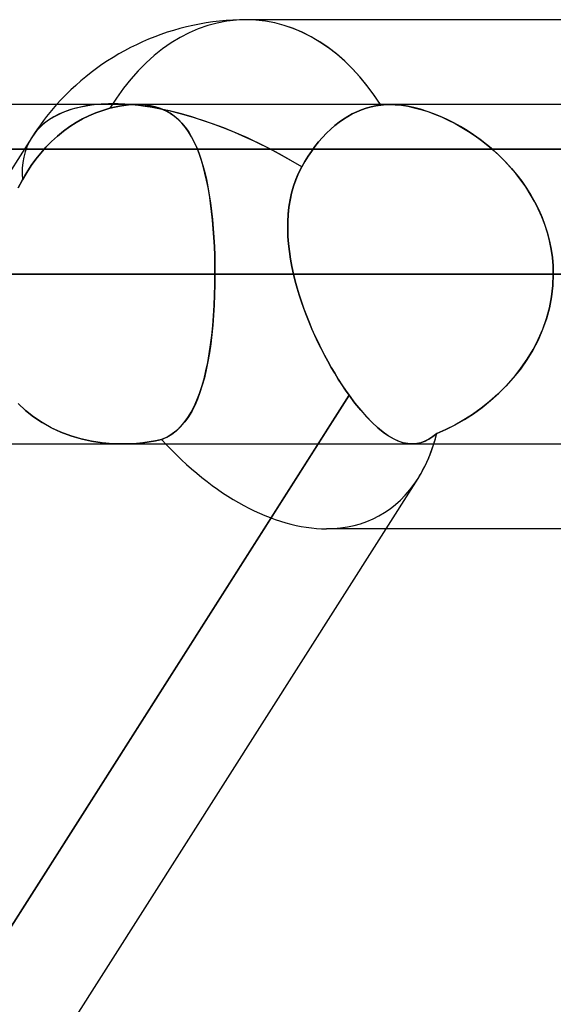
# Model space of a CAD drawing. Header units: millimetres. Extents: x -215 to 215, y -97 to 82.
# Tile 35 of 73: x -46.39 to -43.9, y -19.82 to -15.22. Entities that reach past the tile are written whole.
import ezdxf

# ---------------------------------------------------------------- set-up
doc = ezdxf.new("R2010")
doc.units = ezdxf.units.MM
doc.layers.add('MAIN-1', color=7, linetype='Continuous')
doc.layers.add('MAIN-2', color=7, linetype='Continuous')

msp = doc.modelspace()

# ---------------------------------------------------------------- linework, layer by layer
at = {"layer": 'MAIN-1'}
for p, q in [((-42.7904, -15.2225), (-45.3349, -15.2225)), ((119.8772, -15.6188), (-119.8772, -15.6188)), ((-45.84, -15.6188), (-45.8395, -15.6188)), ((-45.8395, -15.6188), (-45.8389, -15.6188)), ((-45.8389, -15.6188), (-45.8383, -15.6188)), ((-45.8383, -15.6188), (-45.8378, -15.6188)), ((-45.8378, -15.6188), (-45.8372, -15.6188)), ((-45.8372, -15.6188), (-45.8367, -15.6188)), ((-120.621, -16.4113), (120.621, -16.4113)), ((-43.9005, -16.4113), (-40.5382, -16.4113)), ((-119.8772, -17.2038), (119.8772, -17.2038)), ((-44.999, -17.2038), (-49.5935, -24.4188)), ((-44.5592, -17.2038), (-44.5593, -17.2038)), ((-44.5591, -17.2038), (-44.5592, -17.2038)), ((-44.559, -17.2038), (-44.5591, -17.2038)), ((-44.5589, -17.2038), (-44.559, -17.2038)), ((-44.5588, -17.2038), (-44.5589, -17.2038)), ((-44.5587, -17.2038), (-44.5588, -17.2038)), ((-44.5332, -17.3654), (-49.0248, -24.4188)), ((-42.4578, -17.6), (-44.6826, -17.6))]:
    msp.add_line(p, q, dxfattribs=at)
msp.add_arc((-45.3349, -16.4113), 1.1887, 90, 138.1873, dxfattribs=at)
for major_axis, ratio, start_param, end_param in [((0, 1.1887), 0.707107, -0.841075, 0), ((1.0027, -0.6385), 0.473194, 2.415011, 2.590431), ((-0.6193, 1.1286), 0.602954, -2.820509, -2.620049)]:
    msp.add_ellipse((-45.3349, -16.4113), major_axis=major_axis, ratio=ratio, start_param=start_param, end_param=end_param, dxfattribs=at)
at = {"layer": 'MAIN-2'}
for p, q in [((-45.9722, -15.636), (-45.9499, -15.6308)), ((-45.95, -15.6308), (-45.9722, -15.636)), ((-45.928, -15.6264), (-45.95, -15.6308)), ((-45.9499, -15.6308), (-45.928, -15.6264)), ((-45.928, -15.6264), (-45.9065, -15.623)), ((-45.9065, -15.623), (-45.928, -15.6264)), ((-45.9065, -15.623), (-45.8856, -15.6206)), ((-45.8856, -15.6206), (-45.9065, -15.623)), ((-45.8856, -15.6206), (-45.8653, -15.6192)), ((-45.8653, -15.6192), (-45.8856, -15.6206)), ((-45.8653, -15.6192), (-45.8456, -15.6187)), ((-45.8456, -15.6187), (-45.8653, -15.6192)), ((-45.8456, -15.6187), (-45.8447, -15.6187)), ((-45.816, -15.6199), (-45.8456, -15.6187)), ((-45.8447, -15.6187), (-45.8437, -15.6187)), ((-45.8437, -15.6187), (-45.8428, -15.6187)), ((-45.8428, -15.6187), (-45.8419, -15.6187)), ((-45.8419, -15.6187), (-45.8409, -15.6187)), ((-45.8409, -15.6187), (-45.84, -15.6188)), ((-45.8367, -15.6188), (-45.8085, -15.6206)), ((-45.788, -15.6233), (-45.816, -15.6199)), ((-45.8085, -15.6206), (-45.7817, -15.6244)), ((-45.7614, -15.629), (-45.788, -15.6233)), ((-45.7817, -15.6244), (-45.7562, -15.6304)), ((-45.7363, -15.6369), (-45.7614, -15.629)), ((-45.7562, -15.6304), (-45.7324, -15.6384)), ((-44.7521, -15.629), (-44.7747, -15.6353)), ((-44.7747, -15.6353), (-44.7521, -15.629)), ((-44.7521, -15.629), (-44.7294, -15.6242)), ((-44.7294, -15.6243), (-44.7521, -15.629)), ((-44.707, -15.621), (-44.7294, -15.6243)), ((-44.7294, -15.6242), (-44.707, -15.621)), ((-44.7004, -15.6203), (-44.707, -15.621)), ((-44.707, -15.621), (-44.7004, -15.6203)), ((-44.6937, -15.6197), (-44.7004, -15.6203)), ((-44.7004, -15.6203), (-44.6937, -15.6197)), ((-44.6869, -15.6193), (-44.6937, -15.6197)), ((-44.6937, -15.6197), (-44.687, -15.6193)), ((-44.687, -15.6193), (-44.6801, -15.619)), ((-44.68, -15.619), (-44.6869, -15.6193)), ((-44.6801, -15.619), (-44.6732, -15.6188)), ((-44.6731, -15.6188), (-44.68, -15.619)), ((-44.6732, -15.6188), (-44.6662, -15.6187)), ((-44.6661, -15.6187), (-44.6731, -15.6188)), ((-44.6662, -15.6187), (-44.6388, -15.6196)), ((-44.639, -15.6196), (-44.6661, -15.6187)), ((-44.611, -15.6223), (-44.639, -15.6196)), ((-44.6388, -15.6196), (-44.6102, -15.6224)), ((-44.5819, -15.6268), (-44.611, -15.6223)), ((-44.6102, -15.6224), (-44.5805, -15.6271)), ((-44.5518, -15.6331), (-44.5819, -15.6268)), ((-44.5805, -15.6271), (-44.5499, -15.6335)), ((-44.5212, -15.641), (-44.5518, -15.6331)), ((-44.5499, -15.6335), (-44.5188, -15.6417)), ((-46.0996, -15.6856), (-46.0698, -15.6708)), ((-46.0698, -15.6708), (-46.0996, -15.6856)), ((-46.0698, -15.6708), (-46.0385, -15.6575)), ((-46.0385, -15.6575), (-46.0698, -15.6708)), ((-46.0385, -15.6575), (-46.0058, -15.6458)), ((-46.0058, -15.6458), (-46.0385, -15.6575)), ((-46.0058, -15.6458), (-45.9722, -15.636)), ((-45.9722, -15.636), (-46.0058, -15.6458)), ((-45.713, -15.6469), (-45.7363, -15.6369)), ((-45.7324, -15.6384), (-45.7101, -15.6484)), ((-45.6913, -15.659), (-45.713, -15.6469)), ((-45.7101, -15.6484), (-45.6894, -15.6602)), ((-45.6712, -15.6729), (-45.6913, -15.659)), ((-45.6894, -15.6602), (-45.6701, -15.6738)), ((-45.6525, -15.6887), (-45.6712, -15.6729)), ((-45.6701, -15.6738), (-45.6521, -15.6892)), ((-44.861, -15.6742), (-44.8807, -15.6866)), ((-44.8807, -15.6866), (-44.861, -15.6742)), ((-44.8405, -15.6628), (-44.861, -15.6742)), ((-44.861, -15.6742), (-44.8405, -15.6628)), ((-44.8191, -15.6524), (-44.8405, -15.6628)), ((-44.8405, -15.6628), (-44.8191, -15.6524)), ((-44.7971, -15.6432), (-44.8191, -15.6524)), ((-44.8191, -15.6524), (-44.7971, -15.6432)), ((-44.7747, -15.6353), (-44.7971, -15.6432)), ((-44.7971, -15.6432), (-44.7747, -15.6353)), ((-44.4902, -15.6507), (-44.5212, -15.641)), ((-44.5188, -15.6417), (-44.4873, -15.6516)), ((-44.459, -15.6619), (-44.4902, -15.6507)), ((-44.4873, -15.6516), (-44.4555, -15.6632)), ((-44.4276, -15.6747), (-44.459, -15.6619)), ((-44.4555, -15.6632), (-44.4236, -15.6765)), ((-44.3963, -15.689), (-44.4276, -15.6747)), ((-44.4236, -15.6765), (-44.3916, -15.6912)), ((-46.189, -15.7434), (-46.1594, -15.7219)), ((-46.1594, -15.7219), (-46.189, -15.7434)), ((-46.1594, -15.7219), (-46.1295, -15.7026)), ((-46.1295, -15.7026), (-46.1594, -15.7219)), ((-46.1295, -15.7026), (-46.0996, -15.6856)), ((-46.0996, -15.6856), (-46.1295, -15.7026)), ((-45.6353, -15.7063), (-45.6525, -15.6887)), ((-45.6521, -15.6892), (-45.6355, -15.7061)), ((-45.6355, -15.7061), (-45.6199, -15.7248)), ((-45.6193, -15.7256), (-45.6353, -15.7063)), ((-45.6199, -15.7248), (-45.6054, -15.7453)), ((-44.9206, -15.7163), (-44.9405, -15.7335)), ((-44.9405, -15.7335), (-44.9206, -15.7163)), ((-44.9006, -15.7007), (-44.9206, -15.7163)), ((-44.9206, -15.7163), (-44.9006, -15.7007)), ((-44.8807, -15.6866), (-44.9006, -15.7007)), ((-44.9006, -15.7007), (-44.8807, -15.6866)), ((-44.365, -15.7047), (-44.3963, -15.689)), ((-44.3916, -15.6912), (-44.3597, -15.7076)), ((-44.334, -15.7219), (-44.365, -15.7047)), ((-44.3597, -15.7076), (-44.328, -15.7254)), ((-44.3033, -15.7404), (-44.334, -15.7219)), ((-44.328, -15.7254), (-44.2967, -15.7446)), ((-46.2452, -15.7921), (-46.2177, -15.7669)), ((-46.2177, -15.7669), (-46.2452, -15.7921)), ((-46.2177, -15.7669), (-46.189, -15.7434)), ((-46.189, -15.7434), (-46.2177, -15.7669)), ((-45.6046, -15.7466), (-45.6193, -15.7256)), ((-45.6054, -15.7453), (-45.5919, -15.7675)), ((-45.5909, -15.7693), (-45.6046, -15.7466)), ((-45.5919, -15.7675), (-45.5793, -15.7914)), ((-45.5782, -15.7936), (-45.5909, -15.7693)), ((-44.9601, -15.7522), (-44.979, -15.7721)), ((-44.979, -15.7721), (-44.9601, -15.7522)), ((-44.9405, -15.7335), (-44.9601, -15.7522)), ((-44.9601, -15.7522), (-44.9405, -15.7335)), ((-44.2728, -15.7605), (-44.3033, -15.7404)), ((-44.2967, -15.7446), (-44.2658, -15.7653)), ((-44.2426, -15.782), (-44.2728, -15.7605)), ((-44.2658, -15.7653), (-44.2355, -15.7873)), ((-46.3376, -15.7727), (-47.2489, -17.2038)), ((-46.271, -15.8185), (-46.2452, -15.7921)), ((-46.2452, -15.7921), (-46.271, -15.8185)), ((-45.5793, -15.7914), (-45.5676, -15.8169)), ((-45.5665, -15.8196), (-45.5782, -15.7936)), ((-45.5676, -15.8169), (-45.5567, -15.8441)), ((-45.0146, -15.815), (-45.031, -15.8373)), ((-45.031, -15.8373), (-45.0146, -15.815)), ((-44.9972, -15.7932), (-45.0146, -15.815)), ((-45.0146, -15.815), (-44.9972, -15.7932)), ((-44.979, -15.7721), (-44.9972, -15.7932)), ((-44.9972, -15.7932), (-44.979, -15.7721)), ((-44.2129, -15.8049), (-44.2426, -15.782)), ((-44.2355, -15.7873), (-44.2058, -15.8107)), ((-44.1838, -15.8293), (-44.2129, -15.8049)), ((-44.2058, -15.8107), (-44.177, -15.8354)), ((-43.4698, -15.8269), (-57.06, -15.8269)), ((-52.0867, -15.8269), (-39.9406, -15.8269)), ((-46.3175, -15.8736), (-46.295, -15.8455)), ((-46.295, -15.8455), (-46.3175, -15.8736)), ((-46.295, -15.8455), (-46.271, -15.8185)), ((-46.271, -15.8185), (-46.295, -15.8455)), ((-45.5556, -15.8471), (-45.5665, -15.8196)), ((-45.5567, -15.8441), (-45.5467, -15.873)), ((-45.5457, -15.8761), (-45.5556, -15.8471)), ((-45.0462, -15.86), (-45.0612, -15.8842)), ((-45.0612, -15.8842), (-45.0462, -15.86)), ((-45.031, -15.8373), (-45.0462, -15.86)), ((-45.0462, -15.86), (-45.031, -15.8373)), ((-44.1555, -15.8551), (-44.1838, -15.8293)), ((-44.177, -15.8354), (-44.149, -15.8613)), ((-44.128, -15.8823), (-44.1555, -15.8551)), ((-44.149, -15.8613), (-44.1221, -15.8884)), ((-46.3607, -15.9366), (-46.3395, -15.9041)), ((-46.3395, -15.9041), (-46.3607, -15.9366)), ((-46.3395, -15.9041), (-46.3175, -15.8736)), ((-46.3175, -15.8736), (-46.3395, -15.9041)), ((-45.5467, -15.873), (-45.5375, -15.9034)), ((-45.5366, -15.9066), (-45.5457, -15.8761)), ((-45.5375, -15.9034), (-45.529, -15.9354)), ((-45.5282, -15.9385), (-45.5366, -15.9066)), ((-45.0612, -15.8842), (-45.0759, -15.9099)), ((-45.0759, -15.9099), (-45.0612, -15.8842)), ((-44.1014, -15.9108), (-44.128, -15.8823)), ((-44.1221, -15.8884), (-44.0962, -15.9167)), ((-46.3807, -15.9708), (-46.3607, -15.9366)), ((-46.3607, -15.9366), (-46.3807, -15.9708)), ((-45.529, -15.9354), (-45.5212, -15.9688)), ((-45.5206, -15.9718), (-45.5282, -15.9385)), ((-45.0906, -15.9394), (-45.1034, -15.9696)), ((-45.1033, -15.9694), (-45.0906, -15.9392)), ((-45.0759, -15.9099), (-45.0906, -15.9394)), ((-45.0906, -15.9392), (-45.0759, -15.9099)), ((-44.076, -15.9406), (-44.1014, -15.9108)), ((-44.0962, -15.9167), (-44.0715, -15.9463)), ((-44.0518, -15.9717), (-44.076, -15.9406)), ((-44.0715, -15.9463), (-44.048, -15.9769)), ((-46.4002, -16.0072), (-46.3807, -15.9708)), ((-46.3807, -15.9708), (-46.4002, -16.0072)), ((-45.5212, -15.9688), (-45.5142, -16.0036)), ((-45.5137, -16.0065), (-45.5206, -15.9718)), ((-45.1143, -16.0007), (-45.1232, -16.0325)), ((-45.1231, -16.032), (-45.1142, -16.0003)), ((-45.1034, -15.9696), (-45.1143, -16.0007)), ((-45.1142, -16.0003), (-45.1033, -15.9694)), ((-44.0292, -16.0038), (-44.0518, -15.9717)), ((-44.048, -15.9769), (-44.026, -16.0086)), ((-45.5142, -16.0036), (-45.5079, -16.0398)), ((-45.5075, -16.0425), (-45.5137, -16.0065)), ((-45.5079, -16.0398), (-45.5023, -16.0773)), ((-45.5019, -16.0798), (-45.5075, -16.0425)), ((-45.1232, -16.0325), (-45.1304, -16.065)), ((-45.1303, -16.0645), (-45.1231, -16.032)), ((-44.008, -16.037), (-44.0292, -16.0038)), ((-44.026, -16.0086), (-44.0053, -16.0414)), ((-43.9885, -16.0712), (-44.008, -16.037)), ((-44.0053, -16.0414), (-43.9863, -16.0753)), ((-45.5023, -16.0773), (-45.4973, -16.1161)), ((-45.4971, -16.1183), (-45.5019, -16.0798)), ((-45.1304, -16.065), (-45.1357, -16.0981)), ((-45.1356, -16.0975), (-45.1303, -16.0645)), ((-43.9706, -16.1064), (-43.9885, -16.0712)), ((-43.9863, -16.0753), (-43.9689, -16.1101)), ((-45.4973, -16.1161), (-45.493, -16.1561)), ((-45.4928, -16.158), (-45.4971, -16.1183)), ((-45.1393, -16.1318), (-45.1412, -16.1659)), ((-45.1411, -16.1653), (-45.1392, -16.1312)), ((-45.1357, -16.0981), (-45.1393, -16.1318)), ((-45.1392, -16.1312), (-45.1356, -16.0975)), ((-43.9546, -16.1425), (-43.9706, -16.1064)), ((-43.9689, -16.1101), (-43.9533, -16.1458)), ((-45.493, -16.1561), (-45.4894, -16.197)), ((-45.4892, -16.1987), (-45.4928, -16.158)), ((-45.1415, -16.1997), (-45.1411, -16.1653)), ((-45.1412, -16.1659), (-45.1414, -16.2003)), ((-43.9405, -16.1795), (-43.9546, -16.1425)), ((-43.9533, -16.1458), (-43.9396, -16.1822)), ((-43.9284, -16.2171), (-43.9405, -16.1795)), ((-43.9396, -16.1822), (-43.9278, -16.2191)), ((-45.4894, -16.197), (-45.4864, -16.2387)), ((-45.4863, -16.2402), (-45.4892, -16.1987)), ((-45.1403, -16.2345), (-45.1415, -16.1997)), ((-45.1414, -16.2003), (-45.1402, -16.235)), ((-43.9185, -16.2552), (-43.9284, -16.2171)), ((-43.9278, -16.2191), (-43.9181, -16.2567)), ((-45.4864, -16.2387), (-45.4841, -16.281)), ((-45.484, -16.2822), (-45.4863, -16.2402)), ((-45.1376, -16.2695), (-45.1403, -16.2345)), ((-45.1402, -16.235), (-45.1376, -16.2699)), ((-45.1336, -16.3048), (-45.1376, -16.2695)), ((-45.1376, -16.2699), (-45.1335, -16.3051)), ((-43.9107, -16.2938), (-43.9185, -16.2552)), ((-43.9181, -16.2567), (-43.9105, -16.2947)), ((-45.4841, -16.281), (-45.4824, -16.3239)), ((-45.4824, -16.3248), (-45.484, -16.2822)), ((-45.1283, -16.3402), (-45.1336, -16.3048)), ((-45.1335, -16.3051), (-45.1282, -16.3404)), ((-43.905, -16.3326), (-43.9107, -16.2938)), ((-43.9105, -16.2947), (-43.905, -16.3332)), ((-45.4824, -16.3239), (-45.4814, -16.3674)), ((-45.4814, -16.3678), (-45.4824, -16.3248)), ((-45.4814, -16.3674), (-45.4811, -16.4113)), ((-45.4811, -16.4113), (-45.4814, -16.3678)), ((-45.1217, -16.3757), (-45.1283, -16.3402)), ((-45.1282, -16.3404), (-45.1217, -16.3758)), ((-43.9016, -16.3718), (-43.905, -16.3326)), ((-43.905, -16.3332), (-43.9016, -16.3721)), ((120.621, -16.4113), (-120.621, -16.4113)), ((-119.5736, -16.4113), (-43.9005, -16.4113)), ((119.5736, -16.4113), (-119.5736, -16.4113)), ((-45.4811, -16.4113), (-59.7545, -16.4113)), ((-59.7545, -16.4113), (-45.4811, -16.4113)), ((-53.4145, -16.4113), (-40.9821, -16.4113)), ((-40.9821, -16.4113), (-53.4145, -16.4113)), ((-39.8567, -16.4113), (-51.8295, -16.4113)), ((-51.8295, -16.4113), (-39.8567, -16.4113)), ((-45.4815, -16.4607), (-45.4811, -16.4113)), ((-45.4811, -16.4113), (-45.4815, -16.4599)), ((-40.9821, -16.4113), (-45.4811, -16.4113)), ((-45.4811, -16.4113), (-40.9821, -16.4113)), ((-45.1139, -16.4113), (-45.1217, -16.3757)), ((-45.1217, -16.3758), (-45.1139, -16.4113)), ((-45.1139, -16.4113), (-41.5604, -16.4113)), ((-45.106, -16.4435), (-45.1139, -16.4113)), ((-45.1139, -16.4113), (-45.106, -16.4435)), ((-41.5604, -16.4113), (-45.1139, -16.4113)), ((-43.9005, -16.4113), (-43.9026, -16.4642)), ((-43.9025, -16.4641), (-43.9005, -16.4113)), ((-43.9005, -16.4113), (-43.9016, -16.3718)), ((-43.9016, -16.3721), (-43.9005, -16.4113)), ((-45.4828, -16.5096), (-45.4815, -16.4607)), ((-45.4815, -16.4599), (-45.4827, -16.508)), ((-45.0971, -16.4757), (-45.106, -16.4435)), ((-45.106, -16.4435), (-45.0971, -16.4758)), ((-45.0875, -16.5078), (-45.0971, -16.4757)), ((-45.0971, -16.4758), (-45.0874, -16.508)), ((-43.9026, -16.4642), (-43.9087, -16.5167)), ((-43.9086, -16.5164), (-43.9025, -16.4641)), ((-45.4849, -16.5578), (-45.4828, -16.5096)), ((-45.4827, -16.508), (-45.4848, -16.5556)), ((-45.077, -16.5399), (-45.0875, -16.5078)), ((-45.0874, -16.508), (-45.077, -16.5401)), ((-45.0658, -16.5719), (-45.077, -16.5399)), ((-45.077, -16.5401), (-45.0658, -16.5721)), ((-43.9087, -16.5167), (-43.9188, -16.5686)), ((-43.9186, -16.5678), (-43.9086, -16.5164)), ((-45.4878, -16.6052), (-45.4849, -16.5578)), ((-45.4848, -16.5556), (-45.4876, -16.6024)), ((-45.0539, -16.6038), (-45.0658, -16.5719)), ((-45.0658, -16.5721), (-45.0539, -16.604)), ((-43.9188, -16.5686), (-43.9328, -16.6197)), ((-43.9324, -16.6184), (-43.9186, -16.5678)), ((-45.4916, -16.6517), (-45.4878, -16.6052)), ((-45.4876, -16.6024), (-45.4913, -16.6485)), ((-45.0413, -16.6354), (-45.0539, -16.6038)), ((-45.0539, -16.604), (-45.0413, -16.6356)), ((-45.0281, -16.6667), (-45.0413, -16.6354)), ((-45.0413, -16.6356), (-45.028, -16.667)), ((-43.9328, -16.6197), (-43.9505, -16.6699)), ((-43.9498, -16.6679), (-43.9324, -16.6184)), ((-45.4963, -16.6972), (-45.4916, -16.6517)), ((-45.4913, -16.6485), (-45.4958, -16.6934)), ((-45.0143, -16.6978), (-45.0281, -16.6667)), ((-45.028, -16.667), (-45.0142, -16.6981)), ((-43.9505, -16.6699), (-43.9718, -16.7186)), ((-43.9707, -16.7162), (-43.9498, -16.6679)), ((-45.5011, -16.7368), (-45.5073, -16.7787)), ((-45.5017, -16.7411), (-45.4963, -16.6972)), ((-45.4958, -16.6934), (-45.5011, -16.7368)), ((-45, -16.7286), (-45.0143, -16.6978)), ((-45.0142, -16.6981), (-44.9998, -16.7288)), ((-44.9851, -16.7588), (-45, -16.7286)), ((-44.9998, -16.7288), (-44.985, -16.7591)), ((-43.9718, -16.7186), (-43.9964, -16.7656)), ((-43.9948, -16.7629), (-43.9707, -16.7162)), ((-45.5073, -16.7787), (-45.5143, -16.819)), ((-45.508, -16.7835), (-45.5017, -16.7411)), ((-44.9699, -16.7885), (-44.9851, -16.7588)), ((-44.985, -16.7591), (-44.9697, -16.7887)), ((-43.9964, -16.7656), (-44.024, -16.8108)), ((-44.0219, -16.8077), (-43.9948, -16.7629)), ((-45.5233, -16.8631), (-45.5152, -16.8241)), ((-45.5143, -16.819), (-45.5221, -16.8576)), ((-45.5152, -16.8241), (-45.508, -16.7835)), ((-44.9542, -16.8175), (-44.9699, -16.7885)), ((-44.9697, -16.7887), (-44.9541, -16.8178)), ((-44.9382, -16.846), (-44.9542, -16.8175)), ((-44.9541, -16.8178), (-44.9381, -16.8461)), ((-44.024, -16.8108), (-44.0543, -16.8542)), ((-44.0517, -16.8506), (-44.0219, -16.8077)), ((-45.5323, -16.9002), (-45.5233, -16.8631)), ((-45.5221, -16.8576), (-45.5309, -16.8946)), ((-44.9219, -16.8737), (-44.9382, -16.846)), ((-44.9381, -16.8461), (-44.9219, -16.8738)), ((-44.9053, -16.9007), (-44.9219, -16.8737)), ((-44.9219, -16.8738), (-44.9053, -16.9008)), ((-44.0543, -16.8542), (-44.0873, -16.8955)), ((-44.084, -16.8915), (-44.0517, -16.8506)), ((-45.5423, -16.9355), (-45.5323, -16.9002)), ((-45.5309, -16.8946), (-45.5405, -16.9297)), ((-44.8885, -16.9269), (-44.9053, -16.9007)), ((-44.9053, -16.9008), (-44.8884, -16.927)), ((-44.0873, -16.8955), (-44.1225, -16.9345)), ((-44.1185, -16.9303), (-44.084, -16.8915)), ((-45.5512, -16.9631), (-45.563, -16.9945)), ((-45.5532, -16.9687), (-45.5423, -16.9355)), ((-45.5405, -16.9297), (-45.5512, -16.9631)), ((-44.8714, -16.9523), (-44.8885, -16.9269)), ((-44.8884, -16.927), (-44.8714, -16.9523)), ((-44.8543, -16.9766), (-44.8714, -16.9523)), ((-44.8714, -16.9523), (-44.8543, -16.9766)), ((-44.1932, -17.0013), (-44.1549, -16.9669)), ((-44.1225, -16.9345), (-44.1594, -16.9711)), ((-44.1549, -16.9669), (-44.1185, -16.9303)), ((-49.7103, -24.6021), (-44.8543, -16.9766)), ((-45.5783, -17.029), (-45.5652, -16.9999)), ((-45.563, -16.9945), (-45.5759, -17.024)), ((-45.5652, -16.9999), (-45.5532, -16.9687)), ((-44.8543, -16.9766), (-44.999, -17.2038)), ((-44.8274, -17.0126), (-44.8543, -16.9766)), ((-44.8543, -16.9766), (-44.8271, -17.013)), ((-44.8005, -17.0458), (-44.8274, -17.0126)), ((-44.8271, -17.013), (-44.8, -17.0465)), ((-44.1979, -17.0052), (-44.2376, -17.0367)), ((-44.233, -17.0333), (-44.1932, -17.0013)), ((-44.1594, -16.9711), (-44.1979, -17.0052)), ((-46.4009, -17.0144), (-46.3662, -17.0473)), ((-46.3662, -17.0473), (-46.4009, -17.0144)), ((-46.3662, -17.0473), (-46.3287, -17.0773)), ((-46.3287, -17.0773), (-46.3662, -17.0473)), ((-45.6078, -17.0808), (-45.5924, -17.056)), ((-45.5899, -17.0515), (-45.6053, -17.077)), ((-45.5924, -17.056), (-45.5783, -17.029)), ((-45.5759, -17.024), (-45.5899, -17.0515)), ((-44.7738, -17.0761), (-44.8005, -17.0458)), ((-44.8, -17.0465), (-44.773, -17.0769)), ((-44.2376, -17.0367), (-44.2781, -17.0657)), ((-44.274, -17.0629), (-44.233, -17.0333)), ((-46.3287, -17.0773), (-46.2884, -17.1043)), ((-46.2885, -17.1042), (-46.3287, -17.0773)), ((-46.2458, -17.1281), (-46.2885, -17.1042)), ((-46.2884, -17.1043), (-46.2456, -17.1282)), ((-45.6424, -17.1238), (-45.6245, -17.1034)), ((-45.622, -17.1003), (-45.6402, -17.1214)), ((-45.6245, -17.1034), (-45.6078, -17.0808)), ((-45.6053, -17.077), (-45.622, -17.1003)), ((-44.7474, -17.1034), (-44.7738, -17.0761)), ((-44.773, -17.0769), (-44.7464, -17.1043)), ((-44.7215, -17.1274), (-44.7474, -17.1034)), ((-44.7464, -17.1043), (-44.7203, -17.1284)), ((-44.3193, -17.0919), (-44.3609, -17.1156)), ((-44.3588, -17.1144), (-44.3161, -17.09)), ((-44.2781, -17.0657), (-44.3193, -17.0919)), ((-44.3161, -17.09), (-44.274, -17.0629)), ((-46.2011, -17.1487), (-46.2458, -17.1281)), ((-46.2456, -17.1282), (-46.201, -17.1487)), ((-46.1549, -17.1659), (-46.2011, -17.1487)), ((-46.201, -17.1487), (-46.1547, -17.166)), ((-45.683, -17.1581), (-45.6619, -17.142)), ((-45.66, -17.1405), (-45.6817, -17.1572)), ((-45.6619, -17.142), (-45.6424, -17.1238)), ((-45.6402, -17.1214), (-45.66, -17.1405)), ((-44.6962, -17.148), (-44.7215, -17.1274)), ((-44.7203, -17.1284), (-44.6949, -17.149)), ((-44.6717, -17.1653), (-44.6962, -17.148)), ((-44.6949, -17.149), (-44.6702, -17.1663)), ((-44.4451, -17.1551), (-44.4019, -17.1362)), ((-44.4029, -17.1367), (-44.4451, -17.1551)), ((-44.3609, -17.1156), (-44.4029, -17.1367)), ((-44.4019, -17.1362), (-44.3588, -17.1144)), ((-46.1073, -17.1799), (-46.1549, -17.1659)), ((-46.1547, -17.166), (-46.107, -17.18)), ((-46.0585, -17.1906), (-46.1073, -17.1799)), ((-46.107, -17.18), (-46.0581, -17.1907)), ((-46.0087, -17.1982), (-46.0585, -17.1906)), ((-46.0581, -17.1907), (-46.0083, -17.1982)), ((-45.8182, -17.1983), (-45.7887, -17.1943)), ((-45.7887, -17.1944), (-45.8182, -17.1983)), ((-45.7887, -17.1943), (-45.7596, -17.1894)), ((-45.7596, -17.1894), (-45.7887, -17.1944)), ((-45.7596, -17.1894), (-45.7309, -17.1835)), ((-45.7309, -17.1835), (-45.7596, -17.1894)), ((-45.7053, -17.1716), (-45.7309, -17.1835)), ((-45.7309, -17.1835), (-45.706, -17.172)), ((-45.706, -17.172), (-45.683, -17.1581)), ((-45.6817, -17.1572), (-45.7053, -17.1716)), ((-44.6478, -17.1794), (-44.6717, -17.1653)), ((-44.6702, -17.1663), (-44.6461, -17.1803)), ((-44.6246, -17.1902), (-44.6478, -17.1794)), ((-44.6461, -17.1803), (-44.6228, -17.1909)), ((-44.6021, -17.1979), (-44.6246, -17.1902)), ((-44.6228, -17.1909), (-44.6002, -17.1984)), ((-44.5004, -17.191), (-44.5194, -17.1979)), ((-44.5185, -17.1976), (-44.4999, -17.1908)), ((-44.4819, -17.1815), (-44.5004, -17.191)), ((-44.4999, -17.1908), (-44.4816, -17.1814)), ((-44.4635, -17.1696), (-44.4819, -17.1815)), ((-44.4816, -17.1814), (-44.4633, -17.1695)), ((-44.4451, -17.1551), (-44.4635, -17.1696)), ((-44.4633, -17.1695), (-44.4451, -17.1551)), ((-45.9585, -17.2025), (-46.0087, -17.1982)), ((-46.0083, -17.1982), (-45.9582, -17.2025)), ((-45.9083, -17.2037), (-45.9585, -17.2025)), ((-45.9582, -17.2025), (-45.9082, -17.2037)), ((-45.8781, -17.203), (-45.9083, -17.2037)), ((-45.9082, -17.2037), (-45.878, -17.203)), ((-45.848, -17.2012), (-45.8781, -17.203)), ((-45.878, -17.203), (-45.848, -17.2012)), ((-45.848, -17.2012), (-45.8182, -17.1983)), ((-45.8182, -17.1983), (-45.848, -17.2012)), ((-44.5803, -17.2023), (-44.6021, -17.1979)), ((-44.6002, -17.1984), (-44.5782, -17.2026)), ((-44.5593, -17.2038), (-44.5803, -17.2023)), ((-44.5782, -17.2026), (-44.5567, -17.2037)), ((-44.5599, -17.2038), (-40.9921, -17.2038)), ((-44.5388, -17.2022), (-44.5587, -17.2038)), ((-44.5567, -17.2037), (-44.5375, -17.202)), ((-44.5194, -17.1979), (-44.5388, -17.2022)), ((-44.5375, -17.202), (-44.5185, -17.1976)), ((-44.6826, -17.6), (-44.9607, -17.6))]:
    msp.add_line(p, q, dxfattribs=at)
msp.add_arc((-45.3349, -16.4113), 1.1887, 138.1873, 147.5113, dxfattribs=at)
for major_axis, ratio, start_param, end_param in [((0, 1.1887), 0.707107, 0, 0.860405), ((0, 1.1887), 0.707107, 0, 0.860405), ((0, 1.1887), 0.707107, -0.843565, 0), ((1.0027, -0.6385), 0.473194, 1.613507, 3.141564), ((1.0027, -0.6385), 0.473194, 2.590431, 3.141564), ((1.0027, -0.6385), 0.473194, 1.613507, 2.415011), ((0, 1.1887), 0.707107, -0.843565, -0.841075), ((1.0027, -0.6385), 0.473194, -3.139996, -2.796566), ((1.0027, -0.6385), 0.473194, -3.139997, -2.796566), ((1.0027, -0.6385), 0.473194, 3.141564, 3.143189), ((1.0027, -0.6385), 0.473194, 3.141564, 3.143189), ((-0.6193, 1.1286), 0.602954, 1.958352, 2.821938), ((-0.6193, 1.1286), 0.602954, 1.958352, 2.821938), ((-0.6193, 1.1286), 0.602954, -2.820509, -2.566425), ((-0.6193, 1.1286), 0.602954, -2.620049, -2.566425), ((-0.6193, 1.1286), 0.602954, 2.821938, 3.462676), ((-0.6193, 1.1286), 0.602954, 2.821938, 3.462676)]:
    msp.add_ellipse((-45.3349, -16.4113), major_axis=major_axis, ratio=ratio, start_param=start_param, end_param=end_param, dxfattribs=at)

doc.saveas('drawing.dxf')
